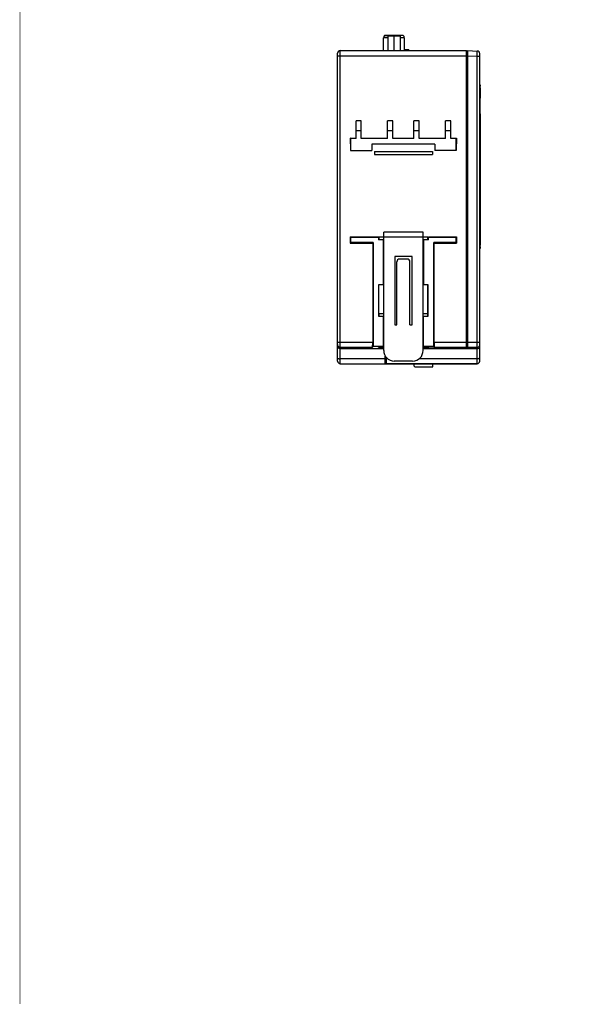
# Model space of a CAD drawing. Header units: millimetres. Extents: x 0 to 841, y 0 to 595.
# Tile 1 of 59: x 0 to 210, y 0 to 374. Entities that reach past the tile are written whole.
import ezdxf

# ---------------------------------------------------------------- set-up
doc = ezdxf.new("R2010")
doc.units = ezdxf.units.MM
doc.header["$LTSCALE"] = 65.395
doc.layers.get('0').update_dxf_attribs({"linetype": 'CONTINUOUS'})
for name, color, linetype in [('3D-TOPRH-WS-SHAPE', 7, 'CONTINUOUS'), ('BODY_CASE-WS-SHAPE', 7, 'CONTINUOUS'), ('D_SUB_09P-SHAPE', 7, 'CONTINUOUS'), ('DIN_RAIL_LOCK-SHAPE', 7, 'CONTINUOUS'), ('PCB_MAIN_WS-RH-SHAPE', 7, 'CONTINUOUS'), ('SIDE_CASE-WS-RH-SHAPE', 7, 'CONTINUOUS'), ('STICKER-TOPRH-WS-SHAPE', 7, 'CONTINUOUS'), ('TERMINAL_BLOCK_MALE_508-SHAPE', 7, 'CONTINUOUS'), ('XRJM-S-01-8-8-X-SHAPE', 7, 'CONTINUOUS')]:
    doc.layers.add(name, color=color, linetype=linetype)

msp = doc.modelspace()

# ---------------------------------------------------------------- linework, layer by layer
at = {"color": 7, "linetype": 'Continuous'}
msp.add_lwpolyline([(841, 594.5, 0.2, 0.2, 0), (841, 0, 0, 0, 0), (0, 0, 0.2, 0.2, 0), (0, 594.5, 0.2, 0.2, 0), (841, 594.5, 0.2, 0.2, 0)], format="xyseb", dxfattribs=at)
at = {"layer": '3D-TOPRH-WS-SHAPE', "color": 7, "linetype": 'Continuous'}
for p, q in [((138.094, 362.305), (138.094, 367.155)), ((139.699, 367.155), (138.094, 367.155)), ((145.594, 367.955), (138.494, 367.955)), ((138.794, 368.055), (138.794, 367.955)), ((138.794, 368.055), (139.744, 368.055)), ((138.814, 368.055), (138.814, 367.955)), ((138.874, 368.055), (138.874, 367.955)), ((138.955, 368.055), (138.955, 367.955)), ((139.056, 368.055), (139.056, 367.955)), ((139.198, 368.055), (139.198, 367.955)), ((139.339, 368.055), (139.339, 367.955)), ((139.481, 368.055), (139.481, 367.955)), ((139.582, 368.055), (139.582, 367.955)), ((139.663, 368.055), (139.663, 367.955)), ((139.699, 367.905), (139.699, 362.305)), ((139.699, 367.905), (144.389, 367.905)), ((139.723, 368.055), (139.723, 367.955)), ((139.744, 368.055), (139.744, 367.955)), ((142.044, 367.905), (142.044, 362.305)), ((143.694, 368.055), (143.694, 367.955)), ((144.644, 368.055), (143.694, 368.055)), ((144.389, 367.905), (144.389, 362.305)), ((145.994, 367.155), (144.389, 367.155)), ((144.644, 367.955), (144.644, 368.055)), ((145.994, 367.155), (145.994, 362.685)), ((120.664, 244.305), (120.664, 361.305)), ((120.664, 360.305), (169.664, 360.305)), ((121.664, 243.305), (121.664, 362.305)), ((121.664, 362.305), (169.664, 362.305)), ((145.914, 362.685), (145.914, 362.305)), ((145.914, 362.685), (147.664, 362.685)), ((147.664, 362.305), (147.664, 362.685)), ((169.664, 249.386), (169.664, 362.305)), ((170.164, 361.405), (169.664, 361.405)), ((170.164, 359.905), (169.664, 359.905)), ((170.164, 249.386), (170.164, 362.279)), ((170.164, 362.279), (173.716, 362.093)), ((170.164, 360.281), (173.716, 360.095)), ((173.716, 251.521), (173.716, 360.095)), ((173.716, 360.095), (174.664, 360.095)), ((174.664, 244.305), (174.664, 361.094)), ((174.664, 349.305), (174.864, 349.305)), ((174.664, 348.605), (174.864, 348.605)), ((174.864, 348.205), (174.664, 348.205)), ((174.864, 349.305), (174.864, 348.605)), ((174.864, 338.205), (174.864, 348.205)), ((174.864, 344.455), (174.664, 344.455)), ((174.664, 344.205), (174.864, 344.205)), ((174.664, 343.855), (174.864, 343.855)), ((174.664, 338.555), (174.864, 338.555)), ((174.664, 338.205), (174.864, 338.205)), ((174.864, 338.205), (174.864, 288.205)), ((127.664, 328.805), (127.664, 335.619)), ((129.664, 335.619), (127.664, 335.619)), ((129.664, 328.805), (129.664, 335.619)), ((139.664, 328.805), (139.664, 335.619)), ((141.664, 335.619), (139.664, 335.619)), ((141.664, 328.805), (141.664, 335.619)), ((149.664, 328.805), (149.664, 335.619)), ((151.664, 335.619), (149.664, 335.619)), ((151.664, 328.805), (151.664, 335.619)), ((161.664, 328.805), (161.664, 335.619)), ((163.664, 335.619), (161.664, 335.619)), ((163.664, 328.805), (163.664, 335.619)), ((129.664, 331.805), (127.664, 331.805)), ((141.664, 331.805), (139.664, 331.805)), ((151.664, 331.805), (149.664, 331.805)), ((163.664, 331.805), (161.664, 331.805)), ((125.496, 328.973), (125.496, 326.805)), ((125.664, 328.805), (125.496, 328.973)), ((125.496, 328.973), (127.664, 328.973)), ((125.496, 326.805), (125.564, 326.805)), ((125.564, 326.805), (125.575, 324.305)), ((125.664, 324.305), (125.664, 328.805)), ((127.664, 328.805), (125.664, 328.805)), ((129.664, 328.973), (139.664, 328.973)), ((139.664, 328.805), (129.664, 328.805)), ((133.719, 326.749), (133.719, 324.305)), ((157.608, 326.749), (133.719, 326.749)), ((141.664, 328.973), (149.664, 328.973)), ((149.664, 328.805), (141.664, 328.805)), ((151.664, 328.973), (161.664, 328.973)), ((161.664, 328.805), (151.664, 328.805)), ((157.608, 326.749), (157.608, 324.305)), ((163.664, 328.973), (165.831, 328.973)), ((165.664, 328.805), (163.664, 328.805)), ((165.664, 328.805), (165.831, 328.973)), ((165.664, 324.305), (165.664, 328.805)), ((165.763, 326.805), (165.752, 324.305)), ((165.831, 326.805), (165.763, 326.805)), ((165.831, 328.973), (165.831, 326.805)), ((125.575, 324.305), (133.719, 324.305)), ((134.664, 323.871), (134.664, 322.739)), ((134.664, 323.871), (156.664, 323.871)), ((134.664, 322.739), (156.664, 322.739)), ((156.664, 323.871), (156.664, 322.739)), ((165.752, 324.305), (157.608, 324.305)), ((138.164, 248.305), (138.164, 293.305)), ((153.164, 293.305), (138.164, 293.305)), ((153.164, 248.305), (153.164, 293.305)), ((174.864, 291.955), (174.664, 291.955)), ((125.496, 291.473), (125.496, 289.137)), ((125.664, 291.305), (125.496, 291.473)), ((125.496, 291.473), (136.164, 291.473)), ((125.496, 289.137), (125.664, 289.305)), ((125.496, 289.137), (133.996, 289.137)), ((125.664, 289.305), (125.664, 291.305)), ((136.364, 291.305), (125.664, 291.305)), ((134.164, 289.305), (125.664, 289.305)), ((133.996, 289.137), (134.164, 289.305)), ((133.996, 289.137), (133.996, 251.532)), ((134.164, 289.305), (134.164, 249.802)), ((136.164, 291.473), (136.164, 290.305)), ((138.064, 290.305), (136.164, 290.305)), ((136.364, 291.315), (136.364, 290.305)), ((138.164, 291.315), (136.364, 291.315)), ((138.064, 273.249), (138.064, 290.305)), ((153.164, 291.4), (138.164, 291.4)), ((154.964, 291.315), (153.164, 291.315)), ((155.164, 290.305), (153.264, 290.305)), ((153.264, 290.305), (153.264, 273.249)), ((154.964, 290.305), (154.964, 291.315)), ((165.664, 291.305), (154.964, 291.305)), ((155.164, 291.473), (165.831, 291.473)), ((155.164, 290.305), (155.164, 291.473)), ((165.664, 289.305), (157.164, 289.305)), ((157.164, 249.802), (157.164, 289.305)), ((157.331, 289.137), (157.164, 289.305)), ((157.331, 289.137), (165.831, 289.137)), ((157.331, 251.532), (157.331, 289.137)), ((165.664, 291.305), (165.831, 291.473)), ((165.664, 289.305), (165.664, 291.305)), ((165.831, 289.137), (165.664, 289.305)), ((165.831, 291.473), (165.831, 289.137)), ((174.864, 288.205), (174.664, 288.205)), ((174.664, 287.805), (174.864, 287.805)), ((174.664, 287.105), (174.864, 287.105)), ((174.864, 287.805), (174.864, 287.105)), ((142.364, 284.055), (142.364, 258.055)), ((148.964, 284.055), (142.364, 284.055)), ((143.164, 258.055), (143.164, 282.055)), ((147.164, 283.055), (144.164, 283.055)), ((148.164, 258.055), (148.164, 282.055)), ((148.964, 258.055), (148.964, 284.055)), ((138.064, 280.305), (138.164, 280.305)), ((153.164, 280.305), (153.264, 280.305)), ((138.064, 273.249), (136.219, 273.249)), ((136.219, 273.249), (136.219, 261.361)), ((136.364, 261.361), (136.364, 273.249)), ((155.108, 273.249), (153.264, 273.249)), ((154.964, 261.361), (154.964, 273.249)), ((155.108, 261.361), (155.108, 273.249)), ((138.164, 262.305), (136.364, 262.305)), ((154.964, 262.305), (153.164, 262.305)), ((136.219, 261.361), (138.064, 261.361)), ((138.064, 249.718), (138.064, 261.361)), ((153.264, 261.361), (155.108, 261.361)), ((153.264, 249.718), (153.264, 261.361)), ((142.364, 258.055), (143.164, 258.055)), ((148.164, 258.055), (148.964, 258.055)), ((120.664, 251.532), (133.996, 251.532)), ((138.064, 252.305), (138.164, 252.305)), ((138.064, 251.532), (138.164, 251.532)), ((153.164, 252.305), (153.264, 252.305)), ((153.164, 251.532), (153.264, 251.532)), ((157.331, 251.532), (169.664, 251.532)), ((169.664, 251.911), (170.164, 251.911)), ((170.164, 251.531), (173.716, 251.521)), ((173.716, 251.521), (174.664, 251.521)), ((121.664, 249.535), (133.897, 249.535)), ((138.164, 249.005), (121.664, 249.005)), ((133.897, 249.535), (134.164, 249.802)), ((138.064, 249.802), (134.164, 249.802)), ((138.064, 249.718), (136.164, 249.718)), ((136.164, 249.535), (136.164, 249.718)), ((136.164, 249.535), (138.164, 249.535)), ((153.164, 249.535), (155.164, 249.535)), ((167.768, 249.281), (153.164, 249.241)), ((167.794, 249.255), (153.164, 249.215)), ((173.664, 249.005), (153.164, 249.005)), ((157.164, 249.802), (153.264, 249.802)), ((155.164, 249.718), (153.264, 249.718)), ((155.164, 249.535), (155.164, 249.718)), ((157.431, 249.535), (157.164, 249.802)), ((157.431, 249.535), (169.664, 249.535)), ((167.794, 249.255), (167.794, 249.281)), ((169.664, 250.413), (170.164, 250.413)), ((170.164, 249.533), (173.664, 249.523)), ((173.664, 243.305), (173.664, 249.523)), ((138.764, 245.2), (121.664, 245.2)), ((121.664, 243.305), (173.664, 243.305)), ((138.764, 243.305), (138.764, 246.209)), ((139.204, 245.626), (138.764, 245.626)), ((139.264, 244.205), (138.764, 244.205)), ((139.264, 243.305), (139.264, 245.558)), ((139.651, 245.2), (139.264, 245.2)), ((149.164, 244.305), (142.164, 244.305)), ((149.664, 243.305), (149.664, 242.655)), ((173.664, 245.2), (151.676, 245.2)), ((156.864, 242.155), (156.864, 243.305)), ((150.164, 242.155), (156.864, 242.155))]:
    msp.add_line(p, q, dxfattribs=at)
for centre, radius, start, end in [((139.094, 367.155), 1, 126.8699, 180), ((141.685, 367.609), 1.537, 167.00711, 168.87071), ((144.673, 367.612), 1.524, 167.00219, 168.75623), ((144.994, 367.155), 1, 0, 53.1301), ((121.664, 361.305), 1, 90, 180), ((173.664, 361.094), 1, 0, 87), ((144.164, 282.055), 1, 90, 180), ((147.164, 282.055), 1, 0, 90), ((121.663, 250.535), 1, 202.55486, 270.01763), ((142.164, 248.305), 4, 180, 270), ((149.164, 248.305), 4, 270, 0), ((168.502, 277.847), 27.714, 272.40572, 272.60558), ((168.911, 269.431), 19.289, 272.52934, 273.72572), ((173.664, 250.524), 1, 269.98302, 332.94706), ((121.664, 244.305), 1, 180, 270), ((173.664, 244.305), 1, 270, 0), ((150.164, 242.655), 0.5, 180, 270)]:
    msp.add_arc(centre, radius, start, end, dxfattribs=at)
for centre, major_axis, start_param, end_param in [((133.891, 251.532), (0, 2), -3.0892328, -1.5707963), ((157.436, 251.532), (0, 2), -4.712389, -3.1939525), ((167.664, 249.386), (2, 0), -1.5184364, 0), ((167.664, 249.386), (2.5, 0), -1.5184364, 0), ((167.664, 249.987), (2.5, 0), -0.642387, 0)]:
    msp.add_ellipse(centre, major_axis=major_axis, ratio=0.0524078, start_param=start_param, end_param=end_param, dxfattribs=at)
for points, knots in [([(173.716, 360.095), (173.719, 360.225), (173.725, 360.48), (173.732, 360.849), (173.736, 361.19), (173.738, 361.45), (173.737, 361.634), (173.736, 361.75), (173.735, 361.85), (173.732, 361.934), (173.729, 362), (173.726, 362.047), (173.722, 362.076), (173.719, 362.088), (173.717, 362.093), (173.716, 362.093)], [0, 0, 0, 0, 0.1948111, 0.3821757, 0.5547866, 0.7061173, 0.7719354, 0.8303201, 0.8807197, 0.9226658, 0.9557661, 0.9797274, 0.9943635, 0.9982183, 1, 1, 1, 1]), ([(173.664, 249.523), (173.666, 249.529), (173.67, 249.548), (173.674, 249.585), (173.679, 249.639), (173.686, 249.744), (173.693, 249.914), (173.7, 250.16), (173.707, 250.455), (173.712, 250.788), (173.715, 251.148), (173.716, 251.395), (173.716, 251.521)], [0, 0, 0, 0, 0.0097819, 0.0283095, 0.0555263, 0.0912089, 0.1866612, 0.311288, 0.4606135, 0.6292415, 0.8112204, 1, 1, 1, 1]), ([(121.664, 249.005), (121.515, 249.005), (121.23, 249.066), (120.899, 249.306), (120.706, 249.618), (120.664, 249.847), (120.664, 249.956)], [0, 0, 0, 0, 0.2934445, 0.5534463, 0.78393, 1, 1, 1, 1]), ([(173.664, 249.005), (173.813, 249.005), (174.097, 249.066), (174.428, 249.306), (174.621, 249.618), (174.664, 249.847), (174.664, 249.956)], [0, 0, 0, 0, 0.293447, 0.5534496, 0.7839313, 1, 1, 1, 1]), ([(120.664, 245.253), (120.664, 245.25), (120.671, 245.245), (120.685, 245.242), (120.71, 245.237), (120.759, 245.23), (120.843, 245.222), (120.965, 245.215), (121.115, 245.208), (121.286, 245.204), (121.471, 245.201), (121.599, 245.2), (121.664, 245.2)], [0, 0, 0, 0, 0.0070041, 0.0221969, 0.0464347, 0.0796949, 0.1720877, 0.2960941, 0.4470467, 0.619122, 0.805917, 1, 1, 1, 1]), ([(174.664, 245.253), (174.664, 245.25), (174.656, 245.245), (174.642, 245.242), (174.617, 245.237), (174.568, 245.23), (174.484, 245.222), (174.362, 245.215), (174.212, 245.208), (174.041, 245.204), (173.856, 245.201), (173.729, 245.2), (173.664, 245.2)], [0, 0, 0, 0, 0.0070041, 0.0221969, 0.0464347, 0.0796949, 0.1720877, 0.2960941, 0.4470467, 0.619122, 0.805917, 1, 1, 1, 1])]:
    msp.add_open_spline(points, degree=3, knots=knots, dxfattribs=at)
for points in [[(120.664, 250.533), (120.664, 250.403), (120.69, 250.271), (120.74, 250.151)], [(174.555, 250.069), (174.625, 250.207), (174.664, 250.367), (174.664, 250.522)]]:
    msp.add_open_spline(points, degree=3, dxfattribs=at)
at = {"layer": 'BODY_CASE-WS-SHAPE', "color": 7, "linetype": 'Continuous'}
for p, q in [((120.664, 244.305), (120.664, 361.305)), ((120.664, 360.305), (169.664, 360.305)), ((121.664, 243.305), (121.664, 362.305)), ((121.664, 362.305), (169.664, 362.305)), ((169.664, 249.386), (169.664, 362.305)), ((170.164, 361.405), (169.664, 361.405)), ((170.164, 359.905), (169.664, 359.905)), ((127.664, 328.805), (127.664, 335.619)), ((129.664, 335.619), (127.664, 335.619)), ((129.664, 328.805), (129.664, 335.619)), ((139.664, 328.805), (139.664, 335.619)), ((141.664, 335.619), (139.664, 335.619)), ((141.664, 328.805), (141.664, 335.619)), ((149.664, 328.805), (149.664, 335.619)), ((151.664, 335.619), (149.664, 335.619)), ((151.664, 328.805), (151.664, 335.619)), ((161.664, 328.805), (161.664, 335.619)), ((163.664, 335.619), (161.664, 335.619)), ((163.664, 328.805), (163.664, 335.619)), ((129.664, 331.805), (127.664, 331.805)), ((141.664, 331.805), (139.664, 331.805)), ((151.664, 331.805), (149.664, 331.805)), ((163.664, 331.805), (161.664, 331.805)), ((125.496, 328.973), (125.496, 326.805)), ((125.664, 328.805), (125.496, 328.973)), ((125.496, 328.973), (127.664, 328.973)), ((125.496, 326.805), (125.564, 326.805)), ((125.564, 326.805), (125.575, 324.305)), ((125.664, 324.305), (125.664, 328.805)), ((127.664, 328.805), (125.664, 328.805)), ((129.664, 328.973), (139.664, 328.973)), ((139.664, 328.805), (129.664, 328.805)), ((133.719, 326.749), (133.719, 324.305)), ((157.608, 326.749), (133.719, 326.749)), ((141.664, 328.973), (149.664, 328.973)), ((149.664, 328.805), (141.664, 328.805)), ((151.664, 328.973), (161.664, 328.973)), ((161.664, 328.805), (151.664, 328.805)), ((157.608, 326.749), (157.608, 324.305)), ((163.664, 328.973), (165.831, 328.973)), ((165.664, 328.805), (163.664, 328.805)), ((165.664, 328.805), (165.831, 328.973)), ((165.664, 324.305), (165.664, 328.805)), ((165.763, 326.805), (165.752, 324.305)), ((165.831, 326.805), (165.763, 326.805)), ((165.831, 328.973), (165.831, 326.805)), ((125.575, 324.305), (133.719, 324.305)), ((134.664, 323.871), (134.664, 322.739)), ((134.664, 323.871), (156.664, 323.871)), ((134.664, 322.739), (156.664, 322.739)), ((156.664, 323.871), (156.664, 322.739)), ((165.752, 324.305), (157.608, 324.305)), ((125.496, 291.473), (125.496, 289.137)), ((125.664, 291.305), (125.496, 291.473)), ((125.496, 291.473), (136.164, 291.473)), ((125.496, 289.137), (125.664, 289.305)), ((125.496, 289.137), (133.996, 289.137)), ((125.664, 289.305), (125.664, 291.305)), ((136.364, 291.305), (125.664, 291.305)), ((134.164, 289.305), (125.664, 289.305)), ((133.996, 289.137), (134.164, 289.305)), ((133.996, 289.137), (133.996, 251.532)), ((134.164, 289.305), (134.164, 249.802)), ((136.164, 291.473), (136.164, 290.305)), ((138.064, 290.305), (136.164, 290.305)), ((138.064, 273.249), (138.064, 290.305)), ((155.164, 290.305), (153.264, 290.305)), ((153.264, 290.305), (153.264, 273.249)), ((165.664, 291.305), (154.964, 291.305)), ((155.164, 291.473), (165.831, 291.473)), ((155.164, 290.305), (155.164, 291.473)), ((165.664, 289.305), (157.164, 289.305)), ((157.164, 249.802), (157.164, 289.305)), ((157.331, 289.137), (157.164, 289.305)), ((157.331, 289.137), (165.831, 289.137)), ((157.331, 251.532), (157.331, 289.137)), ((165.664, 291.305), (165.831, 291.473)), ((165.664, 289.305), (165.664, 291.305)), ((165.831, 289.137), (165.664, 289.305)), ((165.831, 291.473), (165.831, 289.137)), ((138.064, 273.249), (136.219, 273.249)), ((136.219, 273.249), (136.219, 261.361)), ((155.108, 273.249), (153.264, 273.249)), ((155.108, 261.361), (155.108, 273.249)), ((136.219, 261.361), (138.064, 261.361)), ((138.064, 249.718), (138.064, 261.361)), ((153.264, 261.361), (155.108, 261.361)), ((153.264, 249.718), (153.264, 261.361)), ((120.664, 251.532), (133.996, 251.532)), ((138.064, 251.532), (138.164, 251.532)), ((153.164, 251.532), (153.264, 251.532)), ((157.331, 251.532), (169.664, 251.532)), ((169.664, 251.911), (170.164, 251.911)), ((121.664, 249.535), (133.897, 249.535)), ((138.164, 249.005), (121.664, 249.005)), ((133.897, 249.535), (134.164, 249.802)), ((138.064, 249.802), (134.164, 249.802)), ((138.064, 249.718), (136.164, 249.718)), ((136.164, 249.535), (136.164, 249.718)), ((136.164, 249.535), (138.164, 249.535)), ((153.164, 249.535), (155.164, 249.535)), ((167.768, 249.281), (153.164, 249.241)), ((157.164, 249.802), (153.264, 249.802)), ((155.164, 249.718), (153.264, 249.718)), ((155.164, 249.535), (155.164, 249.718)), ((157.431, 249.535), (157.164, 249.802)), ((157.431, 249.535), (169.664, 249.535)), ((169.664, 250.413), (170.164, 250.413)), ((138.764, 245.2), (121.664, 245.2)), ((121.664, 243.305), (139.264, 243.305)), ((138.764, 243.305), (138.764, 246.209)), ((139.204, 245.626), (138.764, 245.626)), ((139.264, 244.205), (138.764, 244.205))]:
    msp.add_line(p, q, dxfattribs=at)
for centre, radius, start, end in [((121.664, 361.305), 1, 90, 180), ((121.663, 250.535), 1, 202.55486, 270.01763), ((168.502, 277.847), 27.714, 272.40572, 272.60558), ((168.911, 269.431), 19.289, 272.52934, 273.72572), ((121.664, 244.305), 1, 180, 270)]:
    msp.add_arc(centre, radius, start, end, dxfattribs=at)
for centre, major_axis, start_param, end_param in [((133.891, 251.532), (0, 2), -3.0892328, -1.5707963), ((157.436, 251.532), (0, 2), -4.712389, -3.1939525), ((167.664, 249.386), (2, 0), -1.5184364, 0)]:
    msp.add_ellipse(centre, major_axis=major_axis, ratio=0.0524078, start_param=start_param, end_param=end_param, dxfattribs=at)
msp.add_open_spline([(120.664, 250.533), (120.664, 250.403), (120.69, 250.271), (120.74, 250.151)], degree=3, dxfattribs=at)
for points, knots in [([(121.664, 249.005), (121.515, 249.005), (121.23, 249.066), (120.899, 249.306), (120.706, 249.618), (120.664, 249.847), (120.664, 249.956)], [0, 0, 0, 0, 0.2934445, 0.5534463, 0.78393, 1, 1, 1, 1]), ([(120.664, 245.253), (120.664, 245.25), (120.671, 245.245), (120.685, 245.242), (120.71, 245.237), (120.759, 245.23), (120.843, 245.222), (120.965, 245.215), (121.115, 245.208), (121.286, 245.204), (121.471, 245.201), (121.599, 245.2), (121.664, 245.2)], [0, 0, 0, 0, 0.0070041, 0.0221969, 0.0464347, 0.0796949, 0.1720877, 0.2960941, 0.4470467, 0.619122, 0.805917, 1, 1, 1, 1])]:
    msp.add_open_spline(points, degree=3, knots=knots, dxfattribs=at)
at = {"layer": 'D_SUB_09P-SHAPE', "color": 7, "linetype": 'Continuous'}
for p, q in [((138.094, 362.305), (138.094, 367.155)), ((139.699, 367.155), (138.094, 367.155)), ((145.594, 367.955), (138.494, 367.955)), ((138.794, 368.055), (138.794, 367.955)), ((138.794, 368.055), (139.744, 368.055)), ((138.814, 368.055), (138.814, 367.955)), ((138.874, 368.055), (138.874, 367.955)), ((138.955, 368.055), (138.955, 367.955)), ((139.056, 368.055), (139.056, 367.955)), ((139.198, 368.055), (139.198, 367.955)), ((139.339, 368.055), (139.339, 367.955)), ((139.481, 368.055), (139.481, 367.955)), ((139.582, 368.055), (139.582, 367.955)), ((139.663, 368.055), (139.663, 367.955)), ((139.699, 367.905), (139.699, 362.305)), ((139.699, 367.905), (144.389, 367.905)), ((139.723, 368.055), (139.723, 367.955)), ((139.744, 368.055), (139.744, 367.955)), ((142.044, 367.905), (142.044, 362.305)), ((143.694, 368.055), (143.694, 367.955)), ((144.644, 368.055), (143.694, 368.055)), ((144.389, 367.905), (144.389, 362.305)), ((145.994, 367.155), (144.389, 367.155)), ((144.644, 367.955), (144.644, 368.055)), ((145.994, 367.155), (145.994, 362.685))]:
    msp.add_line(p, q, dxfattribs=at)
for centre, radius, start, end in [((139.094, 367.155), 1, 126.8699, 180), ((141.654, 367.616), 1.505, 166.98704, 168.89079), ((144.708, 367.605), 1.56, 167.02246, 168.73596), ((144.994, 367.155), 1, 0, 53.1301)]:
    msp.add_arc(centre, radius, start, end, dxfattribs=at)
at = {"layer": 'DIN_RAIL_LOCK-SHAPE', "color": 7, "linetype": 'Continuous'}
for p, q in [((138.164, 248.305), (138.164, 293.305)), ((153.164, 293.305), (138.164, 293.305)), ((153.164, 248.305), (153.164, 293.305)), ((136.364, 291.315), (136.364, 290.305)), ((138.164, 291.315), (136.364, 291.315)), ((153.164, 291.4), (138.164, 291.4)), ((154.964, 291.315), (153.164, 291.315)), ((154.964, 290.305), (154.964, 291.315)), ((142.364, 284.055), (142.364, 258.055)), ((148.964, 284.055), (142.364, 284.055)), ((143.164, 258.055), (143.164, 282.055)), ((147.164, 283.055), (144.164, 283.055)), ((148.164, 258.055), (148.164, 282.055)), ((148.964, 258.055), (148.964, 284.055)), ((138.064, 280.305), (138.164, 280.305)), ((153.164, 280.305), (153.264, 280.305)), ((138.164, 262.305), (136.364, 262.305)), ((136.364, 262.305), (136.364, 261.361)), ((154.964, 262.305), (153.164, 262.305)), ((154.964, 261.361), (154.964, 262.305)), ((142.364, 258.055), (143.164, 258.055)), ((148.164, 258.055), (148.964, 258.055)), ((138.064, 252.305), (138.164, 252.305)), ((153.164, 252.305), (153.264, 252.305)), ((149.164, 244.305), (142.164, 244.305))]:
    msp.add_line(p, q, dxfattribs=at)
for centre, radius, start, end in [((144.164, 282.055), 1, 90, 180), ((147.164, 282.055), 1, 0, 90), ((142.164, 248.305), 4, 180, 270), ((149.164, 248.305), 4, 270, 0)]:
    msp.add_arc(centre, radius, start, end, dxfattribs=at)
at = {"layer": 'PCB_MAIN_WS-RH-SHAPE', "color": 2, "linetype": 'Continuous'}
for points, const_width in [([(135.764, 362.305), (135.764, 362.327)], 0.0891), ([(135.764, 362.327), (135.764, 362.364)], 0.0445)]:
    msp.add_lwpolyline(points, dxfattribs=dict(at, const_width=const_width))
at = {"layer": 'SIDE_CASE-WS-RH-SHAPE', "color": 7, "linetype": 'Continuous'}
for p, q in [((170.164, 249.386), (170.164, 362.279)), ((170.164, 362.279), (173.716, 362.093)), ((170.164, 360.281), (173.716, 360.095)), ((173.716, 251.521), (173.716, 360.095)), ((173.716, 360.095), (174.664, 360.095)), ((174.664, 244.305), (174.664, 361.094)), ((174.664, 349.305), (174.864, 349.305)), ((174.664, 348.605), (174.864, 348.605)), ((174.864, 349.305), (174.864, 348.605)), ((174.664, 344.205), (174.864, 344.205)), ((174.864, 338.205), (174.864, 344.205)), ((174.664, 343.855), (174.864, 343.855)), ((174.664, 338.555), (174.864, 338.555)), ((174.664, 338.205), (174.864, 338.205)), ((174.664, 287.805), (174.864, 287.805)), ((174.664, 287.105), (174.864, 287.105)), ((174.864, 287.805), (174.864, 287.105)), ((170.164, 251.531), (173.716, 251.521)), ((173.716, 251.521), (174.664, 251.521)), ((167.794, 249.255), (153.164, 249.215)), ((173.664, 249.005), (153.164, 249.005)), ((167.794, 249.255), (167.794, 249.281)), ((170.164, 249.533), (173.664, 249.523)), ((173.664, 243.305), (173.664, 249.523)), ((139.264, 243.305), (139.264, 245.558)), ((139.651, 245.2), (139.264, 245.2)), ((173.664, 243.305), (139.264, 243.305)), ((173.664, 245.2), (151.676, 245.2))]:
    msp.add_line(p, q, dxfattribs=at)
for centre, start, end in [((173.664, 361.094), 0, 87), ((173.664, 250.524), 269.98302, 332.94706), ((173.664, 244.305), 270, 0)]:
    msp.add_arc(centre, 1, start, end, dxfattribs=at)
for centre, start_param in [((167.664, 249.386), -1.5184364), ((167.664, 249.987), -0.642387)]:
    msp.add_ellipse(centre, major_axis=(2.5, 0), ratio=0.0524078, start_param=start_param, end_param=0, dxfattribs=at)
for points, knots in [([(173.716, 360.095), (173.719, 360.225), (173.725, 360.48), (173.732, 360.849), (173.736, 361.19), (173.738, 361.45), (173.737, 361.634), (173.736, 361.75), (173.735, 361.85), (173.732, 361.934), (173.729, 362), (173.726, 362.047), (173.722, 362.076), (173.719, 362.088), (173.717, 362.093), (173.716, 362.093)], [0, 0, 0, 0, 0.1948111, 0.3821757, 0.5547866, 0.7061173, 0.7719354, 0.8303201, 0.8807197, 0.9226658, 0.9557661, 0.9797274, 0.9943635, 0.9982183, 1, 1, 1, 1]), ([(173.664, 249.523), (173.666, 249.529), (173.67, 249.548), (173.674, 249.585), (173.679, 249.639), (173.686, 249.744), (173.693, 249.914), (173.7, 250.16), (173.707, 250.455), (173.712, 250.788), (173.715, 251.148), (173.716, 251.395), (173.716, 251.521)], [0, 0, 0, 0, 0.0097819, 0.0283095, 0.0555263, 0.0912089, 0.1866612, 0.311288, 0.4606135, 0.6292415, 0.8112204, 1, 1, 1, 1]), ([(173.664, 249.005), (173.813, 249.005), (174.097, 249.066), (174.428, 249.306), (174.621, 249.618), (174.664, 249.847), (174.664, 249.956)], [0, 0, 0, 0, 0.293447, 0.5534496, 0.7839313, 1, 1, 1, 1]), ([(174.664, 245.253), (174.664, 245.25), (174.656, 245.245), (174.642, 245.242), (174.617, 245.237), (174.568, 245.23), (174.484, 245.222), (174.362, 245.215), (174.212, 245.208), (174.041, 245.204), (173.856, 245.201), (173.729, 245.2), (173.664, 245.2)], [0, 0, 0, 0, 0.0070041, 0.0221969, 0.0464347, 0.0796949, 0.1720877, 0.2960941, 0.4470467, 0.619122, 0.805917, 1, 1, 1, 1])]:
    msp.add_open_spline(points, degree=3, knots=knots, dxfattribs=at)
msp.add_open_spline([(174.555, 250.069), (174.625, 250.207), (174.664, 250.367), (174.664, 250.522)], degree=3, dxfattribs=at)
at = {"layer": 'STICKER-TOPRH-WS-SHAPE', "color": 7, "linetype": 'Continuous'}
for p, q in [((174.864, 348.205), (174.664, 348.205)), ((174.864, 348.205), (174.864, 344.205)), ((174.864, 344.455), (174.664, 344.455)), ((174.864, 338.205), (174.864, 288.205)), ((174.864, 291.955), (174.664, 291.955)), ((174.864, 288.205), (174.664, 288.205))]:
    msp.add_line(p, q, dxfattribs=at)
at = {"layer": 'TERMINAL_BLOCK_MALE_508-SHAPE', "color": 7, "linetype": 'Continuous'}
for p, q in [((149.664, 243.305), (149.664, 242.655)), ((156.864, 242.155), (156.864, 243.305)), ((150.164, 242.155), (156.864, 242.155))]:
    msp.add_line(p, q, dxfattribs=at)
msp.add_arc((150.164, 242.655), 0.5, 180, 270, dxfattribs=at)
at = {"layer": 'XRJM-S-01-8-8-X-SHAPE', "color": 7, "linetype": 'Continuous'}
for p, q in [((145.914, 362.685), (145.914, 362.309)), ((145.914, 362.685), (147.664, 362.685)), ((147.664, 362.305), (147.664, 362.685))]:
    msp.add_line(p, q, dxfattribs=at)

doc.saveas('drawing.dxf')
